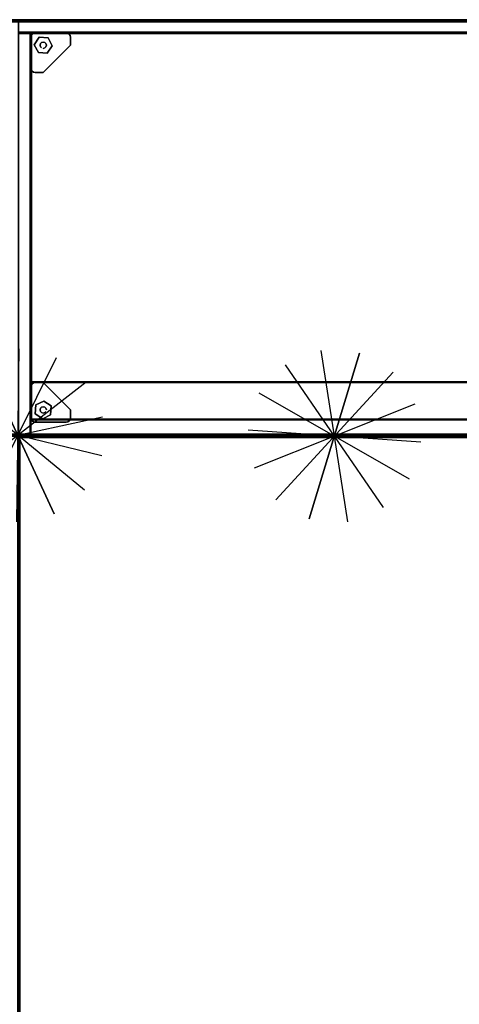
# Model space of a CAD drawing. Header units: inches. Extents: x -28 to 347, y 450 to 546.
# Tile 14 of 30: x 275 to 300, y 490 to 546. Entities that reach past the tile are written whole.
import ezdxf
from ezdxf.enums import TextEntityAlignment as Align

# ---------------------------------------------------------------- set-up
doc = ezdxf.new("R2010")
doc.units = ezdxf.units.IN
doc.header["$MEASUREMENT"] = 0
doc.header["$PDMODE"] = 3
doc.header["$PDSIZE"] = 0.1
for name, color, linetype in [('A-FURN-3-BE_HOLD-BKCASE-BACK-WOOD-TRIM-HORIZONTAL', 37, 'Continuous'), ('A-FURN-3-BE_HOLD-BKCASE-BACK-WOOD-VERTICAL', 33, 'Continuous'), ('A-FURN-3-BE_HOLD-BKCASE-BOTTOM-WOOD-HORIZONTAL', 33, 'Continuous'), ('A-FURN-3-BE_HOLD-BKCASE-BOTTOM-WOOD-TRIM-HORIZONTAL', 37, 'Continuous'), ('A-FURN-3-BE_HOLD-BKCASE-SHELF-HOLE', 250, 'Continuous'), ('A-FURN-3-BE_HOLD-BKCASE-SHELF-WOOD-HORIZONTAL', 33, 'Continuous'), ('A-FURN-3-BE_HOLD-BKCASE-SHELF-WOOD-TRIM-HORIZONTAL', 37, 'Continuous'), ('A-FURN-3-BE_HOLD-BKCASE-SHELF-WOOD-TRIM-VERTICAL', 37, 'Continuous'), ('A-FURN-3-BE_HOLD-BKCASE-SIDE-WOOD-TRIM-HORIZONTAL', 37, 'Continuous'), ('A-FURN-3-BE_HOLD-BKCASE-SIDE-WOOD-TRIM-VERTICAL', 37, 'Continuous'), ('A-FURN-3-BE_HOLD-BKCASE-SIDE-WOOD-VERTICAL', 33, 'Continuous'), ('A-FURN-3-BE_HOLD-BKCASE-SUPPORT-GLIDE-METAL', 251, 'Continuous'), ('A-FURN-3-BE_HOLD-BKCASE-SUPPORT-PLASTIC', 251, 'Continuous'), ('A-FURN-3-BE_HOLD-BKCASE-TOP-FALSE', 251, 'Continuous'), ('A-FURN-3-BE_HOLD-STOR-TOP-WOOD-HORIZONTAL', 33, 'Continuous'), ('A-FURN-3-BE_HOLD-STOR-TOP-WOOD-TRIM-HORIZONTAL', 37, 'Continuous'), ('A-FURN-3-NODE', 7, 'Continuous'), ('A-FURN-3-WKSF-TOP', 254, 'Continuous'), ('A-FURN-3-WKSF-TRIM', 252, 'Continuous'), ('A-FURN-HAWORTH-ATT', 7, 'Continuous')]:
    doc.layers.add(name, color=color, linetype=linetype)

# ---------------------------------------------------------------- blocks, each defined once
blk = doc.blocks.new('WURV-3672-LJSC-3D-3')
at = {"layer": 'A-FURN-3-WKSF-TOP'}
for points in [[(35.875, -0.125, 27.8125), (35.875, -71.875, 27.8125), (0.125, -71.875, 27.8125), (0.125, -0.125, 27.8125)], [(0.125, -71.875, 29), (35.875, -71.875, 29), (35.875, -0.125, 29), (0.125, -0.125, 29)]]:
    blk.add_3dface(points, dxfattribs=at)
at = {"layer": 'A-FURN-3-WKSF-TRIM'}
blk.add_3dface([(36, 0, 28.875), (36, 0, 27.9375), (0, 0, 27.9375), (0, 0, 28.875)], dxfattribs=at)
mesh = blk.add_polymesh((2, 4), dxfattribs=at)
for k, corner in enumerate([(0, 0, 27.9375), (0.03125, -0.03125, 27.875), (0.0625, -0.0625, 27.84375), (0.125, -0.125, 27.8125), (0, -72, 27.9375), (0.03125, -71.96875, 27.875), (0.0625, -71.9375, 27.84375), (0.125, -71.875, 27.8125)]):
    mesh.set_mesh_vertex(divmod(k, 4), corner)
mesh = blk.add_polymesh((2, 4), dxfattribs=at)
for k, corner in enumerate([(0.125, -0.125, 29), (0.0625, -0.0625, 28.96875), (0.03125, -0.03125, 28.9375), (0, 0, 28.875), (0.125, -71.875, 29), (0.0625, -71.9375, 28.96875), (0.03125, -71.96875, 28.9375), (0, -72, 28.875)]):
    mesh.set_mesh_vertex(divmod(k, 4), corner)
mesh = blk.add_polymesh((2, 4), dxfattribs=at)
for k, corner in enumerate([(36, 0, 27.9375), (35.96875, -0.03125, 27.875), (35.9375, -0.0625, 27.84375), (35.875, -0.125, 27.8125), (0, 0, 27.9375), (0.03125, -0.03125, 27.875), (0.0625, -0.0625, 27.84375), (0.125, -0.125, 27.8125)]):
    mesh.set_mesh_vertex(divmod(k, 4), corner)
mesh = blk.add_polymesh((2, 4), dxfattribs=at)
for k, corner in enumerate([(35.875, -0.125, 29), (35.9375, -0.0625, 28.96875), (35.96875, -0.03125, 28.9375), (36, 0, 28.875), (0.125, -0.125, 29), (0.0625, -0.0625, 28.96875), (0.03125, -0.03125, 28.9375), (0, 0, 28.875)]):
    mesh.set_mesh_vertex(divmod(k, 4), corner)
blk = doc.blocks.new('NODE-3')
at = {"layer": 'A-FURN-3-NODE'}
for p, q in [((1.096, 4.802), (-1.096, -4.802)), ((-1.096, 4.802), (1.096, -4.802)), ((3.071, 3.851), (-3.071, -3.851)), ((-3.071, 3.851), (3.071, -3.851)), ((4.438, 2.137), (-4.438, -2.137)), ((-4.438, 2.137), (4.438, -2.137)), ((4.926, 0), (-4.926, 0)), ((-4.926, 0), (4.926, 0))]:
    blk.add_line(p, q, dxfattribs=at)
blk.add_point((0, 0), dxfattribs=at)
at = {"layer": 'A-FURN-HAWORTH-ATT', "flags": 1}
for tag, p in [('HAWMC', (0, 0)), ('HAWPN', (0, -0.167)), ('HAWSN', (0, -0.333))]:
    blk.add_attdef(tag, text='', height=0.1, dxfattribs=at).set_placement(p, align=Align.TOP_CENTER)
blk = doc.blocks.new('BMBL-24A8-JYJYS-1HG-3D-3')
at = {"layer": 'A-FURN-3-BE_HOLD-STOR-TOP-WOOD-HORIZONTAL'}
for points in [[(0.04, -0.118, 22.53), (0.04, -23.562, 22.53), (107.93, -23.562, 22.53), (107.93, -0.118, 22.53)], [(107.93, -0.118, 21.35), (107.93, -23.562, 21.35), (0.04, -23.562, 21.35), (0.04, -0.118, 21.35)]]:
    blk.add_3dface(points, dxfattribs=at)
at = {"layer": 'A-FURN-HAWORTH-ATT', "flags": 1}
for tag, p in [('HAWMC', (0, 0)), ('HAWPN', (0, -0.167)), ('HAWSN', (0, -0.333))]:
    blk.add_attdef(tag, text='', height=0.1, dxfattribs=at).set_placement(p, align=Align.TOP_CENTER)
at = {"layer": 'A-FURN-3-BE_HOLD-STOR-TOP-WOOD-TRIM-HORIZONTAL'}
mesh = blk.add_polymesh((4, 10), dxfattribs=at)
for k, corner in enumerate([(0, -0.118, 21.39), (0, -0.088, 21.396), (0, -0.063, 21.413), (0, -0.046, 21.438), (0, -0.04, 21.468), (0, -0.04, 22.412), (0, -0.046, 22.442), (0, -0.063, 22.467), (0, -0.088, 22.484), (0, -0.118, 22.49), (0.04, -0.118, 21.35), (0.04, -0.073, 21.359), (0.04, -0.035, 21.385), (0.04, -0.009, 21.423), (0.04, 0, 21.468), (0.04, 0, 22.412), (0.04, -0.009, 22.457), (0.04, -0.035, 22.495), (0.04, -0.073, 22.521), (0.04, -0.118, 22.53), (107.93, -0.118, 21.35), (107.93, -0.073, 21.359), (107.93, -0.035, 21.385), (107.93, -0.009, 21.423), (107.93, 0, 21.468), (107.93, 0, 22.412), (107.93, -0.009, 22.457), (107.93, -0.035, 22.495), (107.93, -0.073, 22.521), (107.93, -0.118, 22.53), (107.97, -0.118, 21.39), (107.97, -0.088, 21.396), (107.97, -0.063, 21.413), (107.97, -0.046, 21.438), (107.97, -0.04, 21.468), (107.97, -0.04, 22.412), (107.97, -0.046, 22.442), (107.97, -0.063, 22.467), (107.97, -0.088, 22.484), (107.97, -0.118, 22.49)]):
    mesh.set_mesh_vertex(divmod(k, 10), corner)
mesh = blk.add_polymesh((4, 10), dxfattribs=at)
for k, corner in enumerate([(0, -23.562, 22.49), (0, -23.592, 22.484), (0, -23.617, 22.467), (0, -23.634, 22.442), (0, -23.64, 22.412), (0, -23.64, 21.468), (0, -23.634, 21.438), (0, -23.617, 21.413), (0, -23.592, 21.396), (0, -23.562, 21.39), (0.04, -23.562, 22.53), (0.04, -23.607, 22.521), (0.04, -23.645, 22.495), (0.04, -23.671, 22.457), (0.04, -23.68, 22.412), (0.04, -23.68, 21.468), (0.04, -23.671, 21.423), (0.04, -23.645, 21.385), (0.04, -23.607, 21.359), (0.04, -23.562, 21.35), (107.93, -23.562, 22.53), (107.93, -23.607, 22.521), (107.93, -23.645, 22.495), (107.93, -23.671, 22.457), (107.93, -23.68, 22.412), (107.93, -23.68, 21.468), (107.93, -23.671, 21.423), (107.93, -23.645, 21.385), (107.93, -23.607, 21.359), (107.93, -23.562, 21.35), (107.97, -23.562, 22.49), (107.97, -23.592, 22.484), (107.97, -23.617, 22.467), (107.97, -23.634, 22.442), (107.97, -23.64, 22.412), (107.97, -23.64, 21.468), (107.97, -23.634, 21.438), (107.97, -23.617, 21.413), (107.97, -23.592, 21.396), (107.97, -23.562, 21.39)]):
    mesh.set_mesh_vertex(divmod(k, 10), corner)
blk = doc.blocks.new('BB28N-2436-TTPNN-WITH-GLIDES-3D-3')
at = {"layer": 'A-FURN-3-BE_HOLD-BKCASE-BACK-WOOD-TRIM-HORIZONTAL'}
for points in [[(35.92, 0, 1.38), (35.92, -0.04, 1.34), (0.04, -0.04, 1.34), (0.04, 0, 1.38)], [(0.04, 0, 27.925), (0.04, -0.04, 27.965), (35.92, -0.04, 27.965), (35.92, 0, 27.925)], [(35.92, -0.71, 27.965), (35.92, -0.04, 27.965), (0.04, -0.04, 27.965), (0.04, -0.71, 27.965)], [(0.04, -0.75, 1.38), (0.04, -0.71, 1.34), (35.92, -0.71, 1.34), (35.92, -0.75, 1.38)], [(35.92, -0.75, 27.925), (35.92, -0.71, 27.965), (0.04, -0.71, 27.965), (0.04, -0.75, 27.925)]]:
    blk.add_3dface(points, dxfattribs=at)
at = {"layer": 'A-FURN-3-BE_HOLD-BKCASE-BACK-WOOD-VERTICAL'}
for points, invisible_edges in [([(35.92, 0, 27.925), (35.92, 0, 1.38), (0.04, 0, 1.38), (0.04, 0, 27.925)], 5), ([(35.92, -0.75, 27.925), (0.04, -0.75, 27.925), (0.04, -0.75, 1.38), (35.92, -0.75, 1.38)], 10)]:
    blk.add_3dface(points, dxfattribs=dict(at, invisible_edges=invisible_edges))
at = {"layer": 'A-FURN-3-BE_HOLD-BKCASE-BOTTOM-WOOD-HORIZONTAL'}
for points, invisible_edges in [([(0.04, -0.04, 0.59), (35.92, -0.04, 0.59), (35.92, -23.6, 0.59), (0.04, -23.6, 0.59)], 1), ([(35.92, -23.6, 1.34), (35.92, -0.04, 1.34), (0.04, -0.04, 1.34), (0.04, -23.6, 1.34)], 2)]:
    blk.add_3dface(points, dxfattribs=dict(at, invisible_edges=invisible_edges))
at = {"layer": 'A-FURN-3-BE_HOLD-BKCASE-BOTTOM-WOOD-TRIM-HORIZONTAL'}
for points in [[(35.92, 0, 0.63), (35.92, -0.04, 0.59), (0.04, -0.04, 0.59), (0.04, 0, 0.63)], [(0.04, 0, 0.63), (0.04, 0, 1.3), (35.92, 0, 1.3), (35.92, 0, 0.63)], [(35.92, -0.04, 1.34), (35.92, 0, 1.3), (0.04, 0, 1.3), (0.04, -0.04, 1.34)], [(0.04, -23.64, 0.63), (0.04, -23.6, 0.59), (35.92, -23.6, 0.59), (35.92, -23.64, 0.63)], [(0.04, -23.6, 1.34), (0.04, -23.64, 1.3), (35.92, -23.64, 1.3), (35.92, -23.6, 1.34)], [(35.92, -23.64, 0.63), (35.92, -23.64, 1.3), (0.04, -23.64, 1.3), (0.04, -23.64, 0.63)]]:
    blk.add_3dface(points, dxfattribs=at)
at = {"layer": 'A-FURN-3-BE_HOLD-BKCASE-SHELF-HOLE'}
for points, invisible_edges in [([(0.751, -6.348, 12.797), (0.751, -6.357, 12.845), (0.751, -6.357, 12.75), (0.751, -6.348, 12.797)], 2), ([(0.751, -6.348, 15.797), (0.751, -6.357, 15.845), (0.751, -6.357, 15.75), (0.751, -6.348, 15.797)], 2), ([(0.751, -6.357, 12.845), (0.751, -6.384, 12.886), (0.751, -6.384, 12.709), (0.751, -6.357, 12.75)], 10), ([(0.751, -6.357, 15.845), (0.751, -6.384, 15.886), (0.751, -6.384, 15.709), (0.751, -6.357, 15.75)], 10), ([(0.751, -6.384, 12.886), (0.751, -6.425, 12.913), (0.751, -6.425, 12.682), (0.751, -6.384, 12.709)], 10), ([(0.751, -6.384, 15.886), (0.751, -6.425, 15.913), (0.751, -6.425, 15.682), (0.751, -6.384, 15.709)], 10), ([(0.751, -6.425, 12.913), (0.751, -6.473, 12.922), (0.751, -6.473, 12.672), (0.751, -6.425, 12.682)], 10), ([(0.751, -6.425, 15.913), (0.751, -6.473, 15.922), (0.751, -6.473, 15.672), (0.751, -6.425, 15.682)], 10), ([(0.751, -6.473, 12.922), (0.751, -6.52, 12.913), (0.751, -6.52, 12.682), (0.751, -6.473, 12.672)], 10), ([(0.751, -6.473, 15.922), (0.751, -6.52, 15.913), (0.751, -6.52, 15.682), (0.751, -6.473, 15.672)], 10), ([(0.751, -6.52, 12.913), (0.751, -6.561, 12.886), (0.751, -6.561, 12.709), (0.751, -6.52, 12.682)], 10), ([(0.751, -6.52, 15.913), (0.751, -6.561, 15.886), (0.751, -6.561, 15.709), (0.751, -6.52, 15.682)], 10), ([(0.751, -6.561, 12.886), (0.751, -6.588, 12.845), (0.751, -6.588, 12.75), (0.751, -6.561, 12.709)], 10), ([(0.751, -6.561, 15.886), (0.751, -6.588, 15.845), (0.751, -6.588, 15.75), (0.751, -6.561, 15.709)], 10), ([(0.751, -6.588, 12.845), (0.751, -6.598, 12.797), (0.751, -6.598, 12.797), (0.751, -6.588, 12.75)], 8), ([(0.751, -6.588, 15.845), (0.751, -6.598, 15.797), (0.751, -6.598, 15.797), (0.751, -6.588, 15.75)], 8), ([(0.751, -16.918, 12.797), (0.751, -16.927, 12.845), (0.751, -16.927, 12.75), (0.751, -16.918, 12.797)], 2), ([(0.751, -16.918, 15.797), (0.751, -16.927, 15.845), (0.751, -16.927, 15.75), (0.751, -16.918, 15.797)], 2), ([(0.751, -16.927, 12.845), (0.751, -16.954, 12.886), (0.751, -16.954, 12.709), (0.751, -16.927, 12.75)], 10), ([(0.751, -16.927, 15.845), (0.751, -16.954, 15.886), (0.751, -16.954, 15.709), (0.751, -16.927, 15.75)], 10), ([(0.751, -16.954, 12.886), (0.751, -16.995, 12.913), (0.751, -16.995, 12.682), (0.751, -16.954, 12.709)], 10), ([(0.751, -16.954, 15.886), (0.751, -16.995, 15.913), (0.751, -16.995, 15.682), (0.751, -16.954, 15.709)], 10), ([(0.751, -16.995, 12.913), (0.751, -17.043, 12.922), (0.751, -17.043, 12.672), (0.751, -16.995, 12.682)], 10), ([(0.751, -16.995, 15.913), (0.751, -17.043, 15.922), (0.751, -17.043, 15.672), (0.751, -16.995, 15.682)], 10), ([(0.751, -17.043, 12.922), (0.751, -17.09, 12.913), (0.751, -17.09, 12.682), (0.751, -17.043, 12.672)], 10), ([(0.751, -17.043, 15.922), (0.751, -17.09, 15.913), (0.751, -17.09, 15.682), (0.751, -17.043, 15.672)], 10), ([(0.751, -17.09, 12.913), (0.751, -17.131, 12.886), (0.751, -17.131, 12.709), (0.751, -17.09, 12.682)], 10), ([(0.751, -17.09, 15.913), (0.751, -17.131, 15.886), (0.751, -17.131, 15.709), (0.751, -17.09, 15.682)], 10), ([(0.751, -17.131, 12.886), (0.751, -17.158, 12.845), (0.751, -17.158, 12.75), (0.751, -17.131, 12.709)], 10), ([(0.751, -17.131, 15.886), (0.751, -17.158, 15.845), (0.751, -17.158, 15.75), (0.751, -17.131, 15.709)], 10), ([(0.751, -17.158, 12.845), (0.751, -17.168, 12.797), (0.751, -17.168, 12.797), (0.751, -17.158, 12.75)], 8), ([(0.751, -17.158, 15.845), (0.751, -17.168, 15.797), (0.751, -17.168, 15.797), (0.751, -17.158, 15.75)], 8)]:
    blk.add_3dface(points, dxfattribs=dict(at, invisible_edges=invisible_edges))
at = {"layer": 'A-FURN-3-BE_HOLD-BKCASE-SHELF-WOOD-HORIZONTAL', "invisible_edges": 10}
for points in [[(35.17, -22.725, 14.672), (35.17, -0.79, 14.672), (0.79, -0.79, 14.672), (0.79, -22.725, 14.672)], [(35.17, -0.79, 13.922), (35.17, -22.725, 13.922), (0.79, -22.725, 13.922), (0.79, -0.79, 13.922)]]:
    blk.add_3dface(points, dxfattribs=at)
at = {"layer": 'A-FURN-3-BE_HOLD-BKCASE-SHELF-WOOD-TRIM-HORIZONTAL'}
for points in [[(0.75, -0.79, 13.962), (0.75, -0.79, 14.632), (0.79, -0.75, 14.632), (0.79, -0.75, 13.962)], [(0.75, -0.79, 14.632), (0.79, -0.79, 14.672), (0.79, -0.79, 14.672), (0.79, -0.75, 14.632)], [(0.75, -0.79, 13.962), (0.79, -0.75, 13.962), (0.79, -0.75, 13.962), (0.79, -0.79, 13.922)], [(0.79, -0.79, 14.672), (35.17, -0.79, 14.672), (35.17, -0.75, 14.632), (0.79, -0.75, 14.632)], [(0.79, -0.75, 13.962), (35.17, -0.75, 13.962), (35.17, -0.79, 13.922), (0.79, -0.79, 13.922)], [(0.75, -22.725, 14.632), (0.75, -22.725, 13.962), (0.79, -22.765, 13.962), (0.79, -22.765, 14.632)], [(0.75, -22.725, 14.632), (0.79, -22.765, 14.632), (0.79, -22.765, 14.632), (0.79, -22.725, 14.672)], [(0.75, -22.725, 13.962), (0.79, -22.725, 13.922), (0.79, -22.725, 13.922), (0.79, -22.765, 13.962)], [(35.17, -22.725, 14.672), (0.79, -22.725, 14.672), (0.79, -22.765, 14.632), (35.17, -22.765, 14.632)], [(35.17, -22.765, 13.962), (0.79, -22.765, 13.962), (0.79, -22.725, 13.922), (35.17, -22.725, 13.922)], [(0.79, -22.765, 13.962), (35.17, -22.765, 13.962), (35.17, -22.765, 14.632), (0.79, -22.765, 14.632)]]:
    blk.add_3dface(points, dxfattribs=at)
at = {"layer": 'A-FURN-3-BE_HOLD-BKCASE-SHELF-WOOD-TRIM-VERTICAL'}
for points in [[(0.75, -22.725, 14.632), (0.79, -22.725, 14.672), (0.79, -0.79, 14.672), (0.75, -0.79, 14.632)], [(0.75, -0.79, 14.632), (0.75, -0.79, 13.962), (0.75, -22.725, 13.962), (0.75, -22.725, 14.632)], [(0.79, -22.725, 13.922), (0.75, -22.725, 13.962), (0.75, -0.79, 13.962), (0.79, -0.79, 13.922)]]:
    blk.add_3dface(points, dxfattribs=at)
at = {"layer": 'A-FURN-3-BE_HOLD-BKCASE-SIDE-WOOD-TRIM-HORIZONTAL'}
for points in [[(0.71, -0.79, 27.965), (0.04, -0.79, 27.965), (0.04, -23.6, 27.965), (0.71, -23.6, 27.965)], [(0.75, -23.6, 1.38), (0.71, -23.6, 1.34), (0.71, -0.79, 1.34), (0.75, -0.79, 1.38)], [(0.75, -0.79, 27.925), (0.71, -0.79, 27.965), (0.71, -23.6, 27.965), (0.75, -23.6, 27.925)]]:
    blk.add_3dface(points, dxfattribs=at)
at = {"layer": 'A-FURN-3-BE_HOLD-BKCASE-SIDE-WOOD-TRIM-VERTICAL'}
for points in [[(0.71, -0.79, 27.965), (0.71, -0.75, 27.925), (0.04, -0.75, 27.925), (0.04, -0.79, 27.965)], [(0.04, -0.79, 1.34), (0.04, -0.75, 1.38), (0.71, -0.75, 1.38), (0.71, -0.79, 1.34)], [(0.71, -0.75, 1.38), (0.04, -0.75, 1.38), (0.04, -0.75, 27.925), (0.71, -0.75, 27.925)], [(0.71, -0.79, 27.965), (0.75, -0.79, 27.925), (0.71, -0.75, 27.925)], [(0.71, -0.79, 1.34), (0.71, -0.75, 1.38), (0.75, -0.79, 1.38)], [(0.71, -0.75, 27.925), (0.75, -0.79, 27.925), (0.75, -0.79, 1.38), (0.71, -0.75, 1.38)], [(0.71, -23.6, 1.34), (0.71, -23.64, 1.38), (0.04, -23.64, 1.38), (0.04, -23.6, 1.34)], [(0.04, -23.6, 27.965), (0.04, -23.64, 27.925), (0.71, -23.64, 27.925), (0.71, -23.6, 27.965)], [(0.71, -23.64, 27.925), (0.04, -23.64, 27.925), (0.04, -23.64, 1.38), (0.71, -23.64, 1.38)], [(0.71, -23.6, 1.34), (0.75, -23.6, 1.38), (0.71, -23.64, 1.38)], [(0.71, -23.6, 27.965), (0.71, -23.64, 27.925), (0.75, -23.6, 27.925)], [(0.71, -23.64, 1.38), (0.75, -23.6, 1.38), (0.75, -23.6, 27.925), (0.71, -23.64, 27.925)]]:
    blk.add_3dface(points, dxfattribs=at)
at = {"layer": 'A-FURN-3-BE_HOLD-BKCASE-SIDE-WOOD-VERTICAL', "invisible_edges": 1}
blk.add_3dface([(0.75, -0.79, 1.38), (0.75, -0.79, 27.925), (0.75, -23.6, 27.925), (0.75, -23.6, 1.38)], dxfattribs=at)
at = {"layer": 'A-FURN-3-BE_HOLD-BKCASE-SUPPORT-GLIDE-METAL'}
for points in [[(1.224, -0.999, 0.231), (1.224, -0.999), (0.946, -1.422), (0.946, -1.422, 0.231)], [(1.728, -1.028, 0.231), (1.728, -1.028), (1.224, -0.999), (1.224, -0.999, 0.231)], [(1.955, -1.48, 0.231), (1.955, -1.48), (1.728, -1.028), (1.728, -1.028, 0.231)], [(0.946, -1.422, 0.231), (0.946, -1.422), (1.174, -1.873), (1.174, -1.873, 0.231)], [(1.678, -1.902, 0.231), (1.678, -1.902), (1.955, -1.48), (1.955, -1.48, 0.231)], [(1.174, -1.873, 0.231), (1.174, -1.873), (1.678, -1.902), (1.678, -1.902, 0.231)], [(1.48, -21.685, 0.231), (1.48, -21.685), (1.028, -21.912), (1.028, -21.912, 0.231)], [(1.902, -21.962, 0.231), (1.902, -21.962), (1.48, -21.685), (1.48, -21.685, 0.231)], [(1.028, -21.912, 0.231), (1.028, -21.912), (0.999, -22.416), (0.999, -22.416, 0.231)], [(1.873, -22.466, 0.231), (1.873, -22.466), (1.902, -21.962), (1.902, -21.962, 0.231)], [(0.999, -22.416, 0.231), (0.999, -22.416), (1.422, -22.694), (1.422, -22.694, 0.231)], [(1.422, -22.694, 0.231), (1.422, -22.694), (1.873, -22.466), (1.873, -22.466, 0.231)]]:
    blk.add_3dface(points, dxfattribs=at)
for points, invisible_edges in [([(1.224, -0.999, 0.231), (0.946, -1.422, 0.231), (1.174, -1.873, 0.231), (1.728, -1.028, 0.231)], 4), ([(1.728, -1.028), (1.174, -1.873), (0.946, -1.422), (1.224, -0.999)], 1), ([(1.728, -1.028, 0.231), (1.174, -1.873, 0.231), (1.678, -1.902, 0.231), (1.955, -1.48, 0.231)], 1), ([(1.955, -1.48), (1.678, -1.902), (1.174, -1.873), (1.728, -1.028)], 4), ([(1.028, -21.912, 0.231), (1.873, -22.466, 0.231), (1.902, -21.962, 0.231), (1.48, -21.685, 0.231)], 1), ([(1.48, -21.685), (1.902, -21.962), (1.873, -22.466), (1.028, -21.912)], 4), ([(0.999, -22.416, 0.231), (1.422, -22.694, 0.231), (1.873, -22.466, 0.231), (1.028, -21.912, 0.231)], 4), ([(1.028, -21.912), (1.873, -22.466), (1.422, -22.694), (0.999, -22.416)], 1)]:
    blk.add_3dface(points, dxfattribs=dict(at, invisible_edges=invisible_edges))
at = {"layer": 'A-FURN-3-BE_HOLD-BKCASE-SUPPORT-PLASTIC'}
for points, invisible_edges in [([(2.75, -0.75, 0.231), (2.846, -0.769, 0.231), (0.769, -2.846, 0.231), (0.75, -2.75, 0.231)], 10), ([(0.75, -2.75, 0.231), (0.75, -1.002, 0.231), (1.002, -0.75, 0.231), (2.75, -0.75, 0.231)], 10), ([(0.906, -0.769, 0.231), (1.002, -0.75, 0.231), (0.75, -1.002, 0.231), (0.769, -0.906, 0.231)], 10), ([(0.824, -2.928, 0.231), (0.769, -2.846, 0.231), (2.846, -0.769, 0.231), (2.928, -0.824, 0.231)], 10), ([(0.769, -0.906, 0.231), (0.824, -0.824, 0.231), (0.906, -0.769, 0.231)], 8), ([(2.928, -0.824, 0.231), (2.983, -0.906, 0.231), (0.906, -2.983, 0.231), (0.824, -2.928, 0.231)], 10), ([(1.002, -3.002, 0.231), (0.906, -2.983, 0.231), (2.983, -0.906, 0.231), (3.002, -1.002, 0.231)], 10), ([(3.002, -1.002, 0.231), (3.002, -1.451, 0.231), (1.451, -3.002, 0.231), (1.002, -3.002, 0.231)], 8), ([(2.928, -22.816, 0.231), (2.846, -22.871, 0.231), (0.769, -20.794, 0.231), (0.824, -20.712, 0.231)], 10), ([(0.824, -20.712, 0.231), (0.906, -20.657, 0.231), (2.983, -22.734, 0.231), (2.928, -22.816, 0.231)], 10), ([(3.002, -22.638, 0.231), (2.983, -22.734, 0.231), (0.906, -20.657, 0.231), (1.002, -20.638, 0.231)], 10), ([(1.002, -20.638, 0.231), (1.451, -20.638, 0.231), (3.002, -22.189, 0.231), (3.002, -22.638, 0.231)], 8), ([(0.75, -20.89, 0.231), (0.769, -20.794, 0.231), (2.846, -22.871, 0.231), (2.75, -22.89, 0.231)], 10), ([(2.75, -22.89, 0.231), (1.002, -22.89, 0.231), (0.75, -22.638, 0.231), (0.75, -20.89, 0.231)], 10), ([(0.769, -22.734, 0.231), (0.75, -22.638, 0.231), (1.002, -22.89, 0.231), (0.906, -22.871, 0.231)], 10), ([(0.906, -22.871, 0.231), (0.824, -22.816, 0.231), (0.769, -22.734, 0.231)], 8)]:
    blk.add_3dface(points, dxfattribs=dict(at, invisible_edges=invisible_edges))
for points in [[(1.451, -3.002, 0.59), (1.451, -3.002, 0.231), (3.002, -1.451, 0.231), (3.002, -1.451, 0.59)], [(3.002, -22.189, 0.59), (3.002, -22.189, 0.231), (1.451, -20.638, 0.231), (1.451, -20.638, 0.59)]]:
    blk.add_3dface(points, dxfattribs=at)
at = {"layer": 'A-FURN-3-BE_HOLD-BKCASE-TOP-FALSE'}
for points in [[(0.75, -0.79, 27.255), (0.79, -0.75, 27.255), (0.79, -0.75, 27.255), (0.79, -0.79, 27.215)], [(0.75, -0.79, 27.925), (0.79, -0.79, 27.965), (0.79, -0.79, 27.965), (0.79, -0.75, 27.925)], [(0.75, -0.79, 27.255), (0.75, -0.79, 27.925), (0.79, -0.75, 27.925), (0.79, -0.75, 27.255)], [(0.79, -20.6, 27.215), (0.75, -20.6, 27.255), (0.75, -0.79, 27.255), (0.79, -0.79, 27.215)], [(0.75, -0.79, 27.925), (0.75, -0.79, 27.255), (0.75, -20.6, 27.255), (0.75, -20.6, 27.925)], [(0.75, -20.6, 27.925), (0.79, -20.6, 27.965), (0.79, -0.79, 27.965), (0.75, -0.79, 27.925)], [(0.79, -0.75, 27.255), (35.17, -0.75, 27.255), (35.17, -0.79, 27.215), (0.79, -0.79, 27.215)], [(0.79, -0.79, 27.965), (35.17, -0.79, 27.965), (35.17, -0.75, 27.925), (0.79, -0.75, 27.925)], [(0.75, -20.6, 27.255), (0.79, -20.6, 27.215), (0.79, -20.6, 27.215), (0.79, -20.64, 27.255)], [(0.75, -20.6, 27.925), (0.79, -20.64, 27.925), (0.79, -20.64, 27.925), (0.79, -20.6, 27.965)], [(0.75, -20.6, 27.925), (0.75, -20.6, 27.255), (0.79, -20.64, 27.255), (0.79, -20.64, 27.925)], [(35.17, -20.64, 27.255), (0.79, -20.64, 27.255), (0.79, -20.6, 27.215), (35.17, -20.6, 27.215)], [(35.17, -20.6, 27.965), (0.79, -20.6, 27.965), (0.79, -20.64, 27.925), (35.17, -20.64, 27.925)], [(0.79, -20.64, 27.255), (35.17, -20.64, 27.255), (35.17, -20.64, 27.925), (0.79, -20.64, 27.925)]]:
    blk.add_3dface(points, dxfattribs=at)
at = {"layer": 'A-FURN-3-BE_HOLD-BKCASE-TOP-FALSE', "invisible_edges": 10}
for points in [[(35.17, -0.79, 27.215), (35.17, -20.6, 27.215), (0.79, -20.6, 27.215), (0.79, -0.79, 27.215)], [(35.17, -20.6, 27.965), (35.17, -0.79, 27.965), (0.79, -0.79, 27.965), (0.79, -20.6, 27.965)]]:
    blk.add_3dface(points, dxfattribs=at)
at = {"layer": 'A-FURN-HAWORTH-ATT', "flags": 1}
for tag, p in [('HAWMC', (0, 0)), ('HAWPN', (0, -0.167)), ('HAWSN', (0, -0.333))]:
    blk.add_attdef(tag, text='', height=0.1, dxfattribs=at).set_placement(p, align=Align.TOP_CENTER)
at = {"layer": 'A-FURN-3-BE_HOLD-BKCASE-SUPPORT-GLIDE-METAL'}
mesh = blk.add_polymesh((2, 12), dxfattribs=dict(at, n_close=True))
for k, corner in enumerate([(1.451, -1.633, 0.231), (1.542, -1.608, 0.231), (1.608, -1.542, 0.231), (1.633, -1.451, 0.231), (1.608, -1.36, 0.231), (1.542, -1.293, 0.231), (1.451, -1.269, 0.231), (1.36, -1.293, 0.231), (1.293, -1.36, 0.231), (1.269, -1.451, 0.231), (1.293, -1.542, 0.231), (1.36, -1.608, 0.231), (1.451, -1.633, 0.455), (1.542, -1.608, 0.455), (1.608, -1.542, 0.455), (1.633, -1.451, 0.455), (1.608, -1.36, 0.455), (1.542, -1.293, 0.455), (1.451, -1.269, 0.455), (1.36, -1.293, 0.455), (1.293, -1.36, 0.455), (1.269, -1.451, 0.455), (1.293, -1.542, 0.455), (1.36, -1.608, 0.455)]):
    mesh.set_mesh_vertex(divmod(k, 12), corner)
mesh = blk.add_polymesh((2, 12), dxfattribs=dict(at, n_close=True))
for k, corner in enumerate([(1.633, -22.189, 0.231), (1.608, -22.098, 0.231), (1.542, -22.032, 0.231), (1.451, -22.007, 0.231), (1.36, -22.032, 0.231), (1.293, -22.098, 0.231), (1.269, -22.189, 0.231), (1.293, -22.28, 0.231), (1.36, -22.347, 0.231), (1.451, -22.371, 0.231), (1.542, -22.347, 0.231), (1.608, -22.28, 0.231), (1.633, -22.189, 0.455), (1.608, -22.098, 0.455), (1.542, -22.032, 0.455), (1.451, -22.007, 0.455), (1.36, -22.032, 0.455), (1.293, -22.098, 0.455), (1.269, -22.189, 0.455), (1.293, -22.28, 0.455), (1.36, -22.347, 0.455), (1.451, -22.371, 0.455), (1.542, -22.347, 0.455), (1.608, -22.28, 0.455)]):
    mesh.set_mesh_vertex(divmod(k, 12), corner)
at = {"layer": 'A-FURN-3-BE_HOLD-BKCASE-SUPPORT-PLASTIC'}
mesh = blk.add_polymesh((2, 17), dxfattribs=at)
for k, corner in enumerate([(1.451, -3.002, 0.59), (1.002, -3.002, 0.59), (0.906, -2.983, 0.59), (0.824, -2.928, 0.59), (0.769, -2.846, 0.59), (0.75, -2.75, 0.59), (0.75, -1.002, 0.59), (0.769, -0.906, 0.59), (0.824, -0.824, 0.59), (0.906, -0.769, 0.59), (1.002, -0.75, 0.59), (2.75, -0.75, 0.59), (2.846, -0.769, 0.59), (2.928, -0.824, 0.59), (2.983, -0.906, 0.59), (3.002, -1.002, 0.59), (3.002, -1.451, 0.59), (1.451, -3.002, 0.231), (1.002, -3.002, 0.231), (0.906, -2.983, 0.231), (0.824, -2.928, 0.231), (0.769, -2.846, 0.231), (0.75, -2.75, 0.231), (0.75, -1.002, 0.231), (0.769, -0.906, 0.231), (0.824, -0.824, 0.231), (0.906, -0.769, 0.231), (1.002, -0.75, 0.231), (2.75, -0.75, 0.231), (2.846, -0.769, 0.231), (2.928, -0.824, 0.231), (2.983, -0.906, 0.231), (3.002, -1.002, 0.231), (3.002, -1.451, 0.231)]):
    mesh.set_mesh_vertex(divmod(k, 17), corner)
mesh = blk.add_polymesh((2, 17), dxfattribs=at)
for k, corner in enumerate([(3.002, -22.189, 0.59), (3.002, -22.638, 0.59), (2.983, -22.734, 0.59), (2.928, -22.816, 0.59), (2.846, -22.871, 0.59), (2.75, -22.89, 0.59), (1.002, -22.89, 0.59), (0.906, -22.871, 0.59), (0.824, -22.816, 0.59), (0.769, -22.734, 0.59), (0.75, -22.638, 0.59), (0.75, -20.89, 0.59), (0.769, -20.794, 0.59), (0.824, -20.712, 0.59), (0.906, -20.657, 0.59), (1.002, -20.638, 0.59), (1.451, -20.638, 0.59), (3.002, -22.189, 0.231), (3.002, -22.638, 0.231), (2.983, -22.734, 0.231), (2.928, -22.816, 0.231), (2.846, -22.871, 0.231), (2.75, -22.89, 0.231), (1.002, -22.89, 0.231), (0.906, -22.871, 0.231), (0.824, -22.816, 0.231), (0.769, -22.734, 0.231), (0.75, -22.638, 0.231), (0.75, -20.89, 0.231), (0.769, -20.794, 0.231), (0.824, -20.712, 0.231), (0.906, -20.657, 0.231), (1.002, -20.638, 0.231), (1.451, -20.638, 0.231)]):
    mesh.set_mesh_vertex(divmod(k, 17), corner)

msp = doc.modelspace()

# ---------------------------------------------------------------- block references
for name, p in [('BMBL-24A8-JYJYS-1HG-3D-3', (238.863, 545.652)), ('BB28N-2436-TTPNN-WITH-GLIDES-3D-3', (274.823, 545.652)), ('WURV-3672-LJSC-3D-3', (274.823, 522.012))]:
    msp.add_blockref(name, p)
for p, rotation in [((274.823, 522.012), 294.9270258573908), ((292.848, 521.972), 253.1213522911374)]:
    msp.add_blockref('NODE-3', p, dxfattribs=dict(rotation=rotation))

doc.saveas('drawing.dxf')
